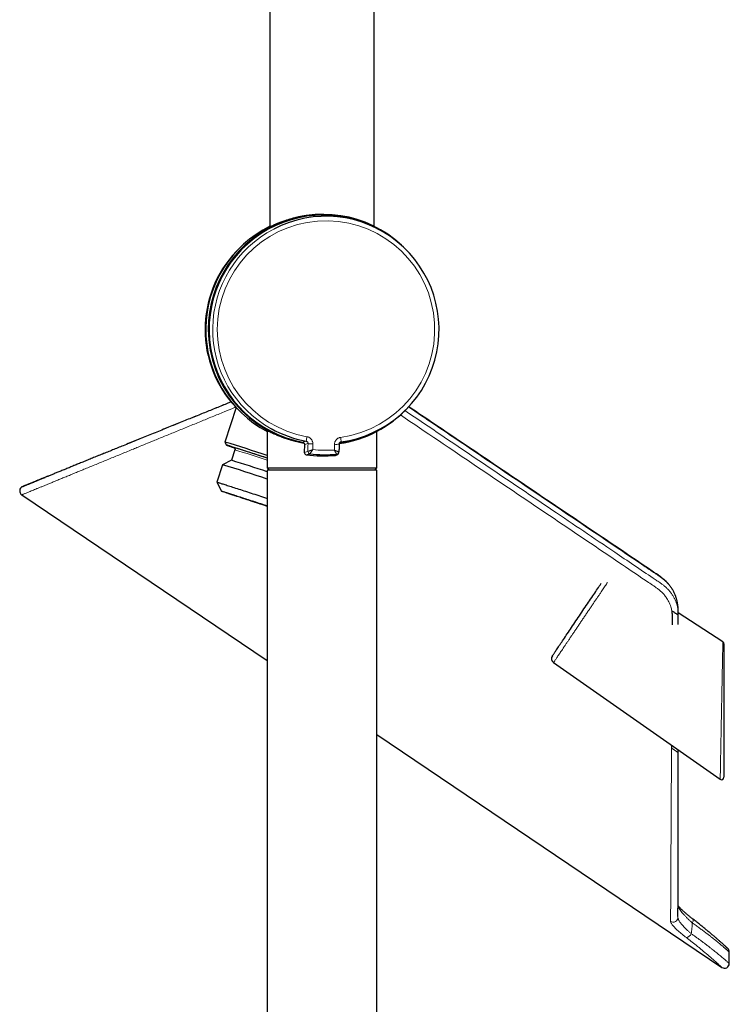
# Model space of a CAD drawing. Header units: millimetres. Extents: x 8 to 2385, y 12 to 2606.
# Tile 14 of 156: x 462 to 611, y 1285 to 1492. Entities that reach past the tile are written whole.
import ezdxf

# ---------------------------------------------------------------- set-up
doc = ezdxf.new("R2010")
doc.units = ezdxf.units.MM

msp = doc.modelspace()

# ---------------------------------------------------------------- linework, layer by layer
at = {"color": 7, "linetype": 'Continuous', "lineweight": 30}
for p, q in [((514.32, 1499.06), (514.32, 1448.06)), ((536.22, 1448.21), (536.22, 1499.06)), ((525.53, 1450.7), (525.48, 1450.7)), ((537.54, 1447.36), (537.15, 1447.58)), ((507.26, 1410.18), (504.89, 1402.96)), ((513.77, 1405.34), (513.77, 1397.55)), ((536.77, 1397.55), (536.77, 1405.18)), ((537.15, 1405.53), (537.54, 1405.75)), ((504.89, 1402.96), (505.21, 1402.33)), ((521.17, 1402.96), (521.17, 1402.96)), ((521.57, 1402.45), (521.54, 1400.8)), ((521.57, 1402.45), (521.57, 1402.45)), ((528.93, 1402.78), (529.01, 1402.8)), ((506.99, 1401.33), (506.27, 1399.14)), ((506.79, 1401.81), (506.77, 1401.82)), ((528.37, 1400.29), (528.64, 1400.51)), ((504.41, 1398.2), (503.21, 1394.55)), ((506.27, 1399.14), (504.41, 1398.2)), ((513.77, 1397.55), (514.27, 1397.05)), ((513.77, 1397.55), (536.77, 1397.55)), ((513.77, 1397.05), (513.77, 1021.18)), ((533.78, 1397.05), (513.77, 1397.05)), ((536.77, 1397.05), (533.78, 1397.05)), ((536.27, 1397.05), (536.77, 1397.55)), ((536.77, 1017.56), (536.77, 1397.05)), ((503.21, 1394.55), (504.15, 1392.68)), ((462.26, 1391.89), (462.26, 1391.89)), ((462.26, 1391.88), (513.77, 1357.13)), ((599.54, 1370.45), (599.53, 1370.5)), ((609.39, 1361.05), (600.03, 1367.12)), ((609.62, 1360.63), (609.62, 1332.65)), ((573.85, 1356.73), (608.83, 1332.24)), ((536.77, 1341.62), (609.18, 1292.78)), ((598.61, 1339.4), (598.61, 1338.79)), ((600, 1337.85), (600, 1338.42)), ((600.01, 1337.84), (600.02, 1338.41)), ((600.01, 1337.84), (600.01, 1337.84)), ((599.97, 1303.45), (599.97, 1303.46)), ((610.74, 1293.61), (610.74, 1296.03))]:
    msp.add_line(p, q, dxfattribs=at)
at = {"color": 252, "linetype": 'Continuous', "lineweight": 0}
for p, q in [((521.57, 1402.45), (521.54, 1400.8)), ((521.54, 1400.8), (521.54, 1400.8)), ((522.3, 1401.01), (522.3, 1401.01)), ((522.74, 1400.51), (522.73, 1400.51)), ((528.09, 1400.17), (528.1, 1400.17)), ((528.36, 1400.39), (528.36, 1400.39)), ((528.81, 1400.88), (528.81, 1400.88)), ((599.54, 1370.44), (599.55, 1370.42)), ((600.01, 1337.84), (600, 1337.85)), ((599.97, 1303.22), (599.97, 1303.45))]:
    msp.add_line(p, q, dxfattribs=at)
at = {"color": 7, "linetype": 'Continuous', "lineweight": 30, "flags": 128}
for points in [[(513.77, 1399.59), (513.43, 1399.7), (513.02, 1399.83), (512.62, 1399.96), (512.22, 1400.09), (511.83, 1400.22), (511.45, 1400.35), (511.07, 1400.47), (510.69, 1400.59), (510.33, 1400.71), (509.97, 1400.82), (509.63, 1400.94), (509.29, 1401.04), (508.97, 1401.15), (508.65, 1401.25), (508.35, 1401.35), (508.05, 1401.44), (507.77, 1401.53), (507.5, 1401.62), (507.25, 1401.7), (507.01, 1401.78), (506.78, 1401.85), (506.57, 1401.92), (506.37, 1401.98), (506.18, 1402.04), (506.02, 1402.09), (505.86, 1402.14), (505.72, 1402.18), (505.6, 1402.22), (505.5, 1402.25), (505.41, 1402.28), (505.34, 1402.3), (505.28, 1402.32), (505.24, 1402.33), (505.22, 1402.33), (505.21, 1402.33), (505.22, 1402.32), (505.25, 1402.31), (505.29, 1402.3), (505.35, 1402.27), (505.43, 1402.25), (505.52, 1402.21), (505.63, 1402.17), (505.76, 1402.13), (505.9, 1402.08), (506.06, 1402.03), (506.23, 1401.97), (506.42, 1401.9), (506.62, 1401.84), (506.84, 1401.76), (506.87, 1401.75)], [(528.85, 1402.53), (528.84, 1402.32), (528.84, 1402.12), (528.84, 1401.91), (528.83, 1401.71), (528.83, 1401.5), (528.82, 1401.29), (528.82, 1401.09), (528.81, 1400.88)], [(503.21, 1394.55), (503.21, 1394.55), (503.22, 1394.54), (503.25, 1394.54), (503.3, 1394.52), (503.36, 1394.5), (503.45, 1394.48), (503.54, 1394.45), (503.66, 1394.42), (503.78, 1394.38), (503.93, 1394.33), (504.09, 1394.28), (504.27, 1394.23), (504.46, 1394.17), (504.66, 1394.1), (504.88, 1394.03), (505.12, 1393.96), (505.36, 1393.88), (505.62, 1393.79), (505.9, 1393.71), (506.18, 1393.61), (506.48, 1393.52), (506.79, 1393.42), (507.11, 1393.32), (507.44, 1393.21), (507.78, 1393.1), (508.13, 1392.99), (508.48, 1392.87), (508.85, 1392.75), (509.22, 1392.63), (509.6, 1392.51), (509.98, 1392.38), (510.37, 1392.26), (510.77, 1392.13), (511.17, 1392), (511.57, 1391.86), (511.97, 1391.73), (512.38, 1391.6), (512.79, 1391.47), (513.2, 1391.33), (513.61, 1391.2), (513.77, 1391.14)], [(506.3, 1391.94), (506.06, 1392.02), (505.83, 1392.1), (505.61, 1392.17), (505.41, 1392.24), (505.22, 1392.31), (505.04, 1392.37), (504.88, 1392.42), (504.73, 1392.47), (504.6, 1392.52), (504.49, 1392.55), (504.39, 1392.59), (504.31, 1392.62), (504.25, 1392.64), (504.2, 1392.66), (504.17, 1392.67), (504.15, 1392.68), (504.15, 1392.68), (504.17, 1392.68), (504.21, 1392.67), (504.26, 1392.65), (504.33, 1392.63), (504.41, 1392.61), (504.51, 1392.58), (504.63, 1392.54), (504.76, 1392.5), (504.91, 1392.45), (505.07, 1392.4), (505.25, 1392.35), (505.45, 1392.28), (505.65, 1392.22), (505.87, 1392.15), (506.11, 1392.07), (506.36, 1391.99), (506.62, 1391.91), (506.89, 1391.82), (507.17, 1391.73), (507.47, 1391.64), (507.77, 1391.54), (508.08, 1391.44), (508.41, 1391.33), (508.74, 1391.22), (509.08, 1391.11), (509.42, 1391), (509.78, 1390.89), (510.13, 1390.77), (510.5, 1390.65), (510.86, 1390.53), (511.24, 1390.41), (511.61, 1390.29), (511.99, 1390.16), (512.36, 1390.04), (512.74, 1389.92), (513.12, 1389.79), (513.5, 1389.67), (513.77, 1389.58)], [(505.12, 1392.37), (505.16, 1392.36), (505.23, 1392.34), (505.31, 1392.31), (505.41, 1392.28), (505.52, 1392.25), (505.66, 1392.21), (505.8, 1392.16), (505.97, 1392.11), (506.14, 1392.05), (506.34, 1391.99), (506.54, 1391.93), (506.76, 1391.86), (506.99, 1391.78), (507.24, 1391.7), (507.49, 1391.62), (507.76, 1391.53), (508.04, 1391.44), (508.33, 1391.35), (508.63, 1391.25), (508.94, 1391.15), (509.25, 1391.05), (509.58, 1390.94), (509.91, 1390.84), (510.25, 1390.73), (510.59, 1390.62), (510.94, 1390.5), (511.29, 1390.39), (511.64, 1390.27), (512, 1390.16), (512.35, 1390.04), (512.71, 1389.92), (513.07, 1389.8), (513.43, 1389.69), (513.77, 1389.57)], [(513.77, 1389.47), (513.42, 1389.59), (513.04, 1389.71), (512.66, 1389.84), (512.29, 1389.96), (511.91, 1390.08), (511.53, 1390.21), (511.16, 1390.33), (510.79, 1390.45), (510.42, 1390.57), (510.06, 1390.69), (509.7, 1390.81), (509.35, 1390.93), (509.01, 1391.04), (508.67, 1391.15), (508.34, 1391.26), (508.02, 1391.37), (507.71, 1391.47), (507.4, 1391.57), (507.11, 1391.67), (506.83, 1391.76), (506.56, 1391.85), (506.3, 1391.94)], [(513.77, 1389.48), (513.77, 1389.48), (513.41, 1389.6), (513.05, 1389.71), (512.69, 1389.83), (512.33, 1389.95), (511.98, 1390.07), (511.62, 1390.18), (511.27, 1390.3), (510.92, 1390.42), (510.57, 1390.53), (510.23, 1390.64), (509.89, 1390.75), (509.56, 1390.86), (509.24, 1390.97), (508.92, 1391.08), (508.61, 1391.18), (508.32, 1391.28), (508.03, 1391.37), (507.75, 1391.47), (507.48, 1391.55), (507.22, 1391.64), (506.98, 1391.72)], [(573.6, 1358.11), (573.6, 1358.11), (573.61, 1358.12), (573.63, 1358.15), (573.66, 1358.2), (573.7, 1358.26), (573.75, 1358.33), (573.81, 1358.42), (573.88, 1358.52), (573.95, 1358.63), (574.04, 1358.76), (574.14, 1358.9), (574.24, 1359.06), (574.36, 1359.23), (574.48, 1359.41), (574.61, 1359.6), (574.75, 1359.81), (574.9, 1360.03), (575.05, 1360.26), (575.21, 1360.5), (575.38, 1360.75), (575.56, 1361.01), (575.74, 1361.28), (575.93, 1361.56), (576.13, 1361.85), (576.33, 1362.15), (576.53, 1362.46), (576.74, 1362.77), (576.96, 1363.09), (577.18, 1363.41), (577.4, 1363.75), (577.63, 1364.08), (577.86, 1364.42), (578.09, 1364.77), (578.33, 1365.12), (578.56, 1365.47), (578.8, 1365.82), (579.04, 1366.18), (579.28, 1366.54), (579.52, 1366.89), (579.77, 1367.25), (580.01, 1367.61), (580.24, 1367.96), (580.48, 1368.31), (580.72, 1368.66), (580.95, 1369.01), (581.19, 1369.35), (581.41, 1369.69), (581.64, 1370.03), (581.86, 1370.36), (582.08, 1370.68), (582.29, 1371), (582.5, 1371.3), (582.7, 1371.61), (582.9, 1371.9), (583.09, 1372.18), (583.28, 1372.46), (583.46, 1372.73), (583.63, 1372.98), (583.8, 1373.23), (583.87, 1373.34)], [(600.04, 1365.12), (600.04, 1365.19), (600.04, 1366.64)]]:
    msp.add_lwpolyline(points, dxfattribs=at)
at = {"color": 252, "linetype": 'Continuous', "lineweight": 0, "flags": 128}
for points in [[(522.33, 1402.66), (521.59, 1402.46), (521.57, 1402.45)], [(522.3, 1401.01), (522.3, 1401.22), (522.31, 1401.42), (522.31, 1401.63), (522.32, 1401.84), (522.32, 1402.04), (522.32, 1402.25), (522.33, 1402.45), (522.33, 1402.66)], [(523.34, 1402.57), (523.34, 1402.42), (523.34, 1402.27), (523.33, 1402.12), (523.33, 1401.97), (523.33, 1401.82), (523.32, 1401.67), (523.32, 1401.52), (523.32, 1401.37)], [(527.85, 1401.28), (527.85, 1401.43), (527.85, 1401.58), (527.86, 1401.73), (527.86, 1401.88), (527.86, 1402.03), (527.86, 1402.18), (527.87, 1402.33), (527.87, 1402.48)], [(506.77, 1401.82), (506.76, 1401.82), (506.74, 1401.83), (506.73, 1401.83), (506.74, 1401.83), (506.77, 1401.82), (506.81, 1401.81)], [(521.54, 1400.8), (521.55, 1400.8), (522.3, 1401.01)], [(505.15, 1392.35), (505.1, 1392.36), (505.07, 1392.38), (505.06, 1392.38), (505.06, 1392.39), (505.07, 1392.38), (505.11, 1392.37), (505.12, 1392.37)], [(603.1, 1302.91), (603.14, 1302.87), (603.17, 1302.81), (603.18, 1302.74), (603.18, 1302.66), (603.17, 1302.56), (603.14, 1302.46), (603.1, 1302.35), (603.05, 1302.23), (602.98, 1302.12)]]:
    msp.add_lwpolyline(points, dxfattribs=at)
at = {"color": 7, "linetype": 'Continuous', "lineweight": 30}
for centre, radius, start, end in [((525.53, 1426.56), 24.15, 42.7533, 180.0089), ((525.56, 1426.55), 24, 61.1452, 259.4429), ((526.07, 1426.55), 23.76, 277.7648, 117.4401), ((525.02, 1426.55), 24.15, 116.2798, 242.2556), ((524.48, 1426.55), 23.76, 136.3692, 223.5531), ((525.54, 1426.55), 24.15, 179.9964, 260.3079), ((525.53, 1426.55), 24.14, 277.9417, 317.2498), ((526.07, 1426.55), 23.75, 241.0408, 259.9372), ((525.56, 1426.55), 24, 278.2569, 298.8674), ((394.38, 1042.71), 376.83, 71.5279, 72.9459), ((381.92, 1000.99), 419.83, 71.6951, 72.6928), ((522.04, 1400.79), 0.5, 178.8506, 180), ((522.04, 1400.79), 0.5, 180, 262.2148), ((525.56, 1426.55), 26.5, 262.2148, 275.4855), ((526.07, 1426.55), 26.25, 262.7026, 274.9978), ((528.05, 1400.67), 0.5, 275.4883, 309.8983), ((528.31, 1400.89), 0.5, 310.1819, 358.8555), ((380.43, 996.28), 420.61, 71.5168, 72.8571), ((405.41, 1071.97), 342.36, 71.5482, 72.8669), ((462.81, 1392.71), 1, 112.0852, 236.1562), ((537.2, 1483.33), 96.46, 250.5936, 251.7405), ((609.12, 1360.63), 0.5, 0, 56.9398), ((574.43, 1357.55), 1, 146, 235), ((609.12, 1332.65), 0.5, 235.0072, 0), ((609.74, 1296.02), 1, 0.2298, 47.3049), ((609.74, 1293.61), 1, 235.8755, 0.0738)]:
    msp.add_arc(centre, radius, start, end, dxfattribs=at)
at = {"color": 252, "linetype": 'Continuous', "lineweight": 0}
for centre, radius, start, end in [((526.08, 1426.55), 23.76, 117.4561, 241.0376), ((526.09, 1426.55), 22.82, 277.761, 259.9394), ((429.42, 1742.01), 351.25, 285.1406, 285.2686), ((510.21, 1405.95), 12.04, 346.6335, 351.097), ((523.15, 1406.23), 3.66, 257.0283, 272.9428), ((528.17, 1406.33), 3.86, 265.5737, 280.1384), ((473.29, 1473.59), 90.09, 308.207, 308.4282), ((515.18, 1401.83), 14.15, 4.7835, 8.5604), ((420.67, 1120.11), 294.17, 71.5486, 72.9366), ((522.04, 1400.79), 0.5, 178.857, 262.2002), ((427.96, 1736.73), 349.33, 285.6124, 285.742), ((522.8, 1401), 0.499, 179.0268, 262.5428), ((522.8, 1401), 0.5, 178.857, 262.6849), ((526.09, 1426.55), 25.32, 263.7179, 273.9825), ((475.7, 1462.01), 81.05, 310.2745, 310.5182), ((528.31, 1400.89), 0.5, 275.0702, 358.6097), ((528.31, 1400.89), 0.5, 275.0038, 310.1813), ((598.97, 1303.27), 1, 236.7503, 357.3487), ((601.48, 1300.38), 1.38, 280.4261, 337.1022)]:
    msp.add_arc(centre, radius, start, end, dxfattribs=at)
at = {"color": 7, "linetype": 'Continuous', "lineweight": 30}
for points, knots in [([(525.48, 1450.7), (525.31, 1450.7), (524.91, 1450.7), (524.28, 1450.68), (523.68, 1450.64), (523.17, 1450.6), (522.75, 1450.55), (522.34, 1450.5), (521.8, 1450.43), (521.12, 1450.32), (520.47, 1450.19), (519.96, 1450.07), (519.58, 1449.98), (519.21, 1449.89), (518.72, 1449.75), (518.14, 1449.58), (517.55, 1449.39), (517.05, 1449.21), (516.63, 1449.06), (516.24, 1448.91), (515.88, 1448.76), (515.55, 1448.62), (515.25, 1448.48), (514.98, 1448.36), (514.74, 1448.25), (514.53, 1448.16), (514.36, 1448.08), (514.23, 1448.02), (514.14, 1447.98), (514.09, 1447.95), (514.08, 1447.95), (514.07, 1447.95)], [0, 0, 0, 0, 0.027513, 0.066779, 0.106231, 0.130043, 0.153896, 0.177894, 0.201892, 0.250193, 0.298811, 0.323733, 0.348694, 0.373795, 0.398896, 0.449391, 0.500197, 0.536321, 0.572552, 0.608994, 0.645549, 0.682269, 0.719111, 0.755545, 0.792107, 0.828928, 0.865894, 0.903083, 0.940432, 0.970173, 1, 1, 1, 1]), ([(514.07, 1447.95), (514.07, 1447.95), (514.07, 1447.95), (514.09, 1447.97), (514.13, 1447.99), (514.18, 1448.02), (514.24, 1448.06), (514.3, 1448.09), (514.32, 1448.1)], [0, 0, 0, 0, 0.170079, 0.340489, 0.512108, 0.683727, 0.856675, 1, 1, 1, 1]), ([(506.2, 1411.38), (506.18, 1411.37), (505.75, 1411.2), (504.91, 1410.86), (503.68, 1410.36), (502.45, 1409.86), (501.22, 1409.36), (499.99, 1408.87), (498.75, 1408.36), (497.48, 1407.85), (496.17, 1407.32), (494.81, 1406.77), (493.4, 1406.2), (491.98, 1405.62), (490.56, 1405.05), (489.14, 1404.47), (487.72, 1403.9), (486.32, 1403.33), (484.92, 1402.76), (483.62, 1402.23), (482.42, 1401.75), (481.32, 1401.3), (480.23, 1400.86), (479.16, 1400.43), (478.11, 1400), (477.07, 1399.58), (476.07, 1399.17), (475.08, 1398.77), (474.12, 1398.38), (473.2, 1398.01), (472.32, 1397.65), (471.46, 1397.3), (470.63, 1396.96), (469.82, 1396.64), (469.07, 1396.33), (468.36, 1396.04), (467.69, 1395.77), (467.06, 1395.52), (466.47, 1395.28), (465.89, 1395.04), (465.35, 1394.82), (464.85, 1394.62), (464.39, 1394.43), (463.98, 1394.27), (463.62, 1394.12), (463.32, 1394), (463.08, 1393.9), (462.89, 1393.82), (462.75, 1393.77), (462.67, 1393.73), (462.66, 1393.73), (462.65, 1393.73)], [0, 0, 0, 0, 0.000926, 0.016898, 0.033348, 0.050307, 0.066761, 0.083662, 0.101009, 0.118796, 0.137021, 0.157189, 0.177858, 0.199023, 0.22068, 0.242821, 0.265035, 0.287705, 0.310827, 0.334395, 0.353565, 0.373014, 0.392739, 0.412735, 0.433, 0.453162, 0.473578, 0.494245, 0.515161, 0.535562, 0.55619, 0.577044, 0.598122, 0.619422, 0.640943, 0.661434, 0.682119, 0.702997, 0.724067, 0.745327, 0.768086, 0.791061, 0.814252, 0.837662, 0.86129, 0.885139, 0.907827, 0.930714, 0.9538, 0.977088, 1, 1, 1, 1]), ([(599.41, 1370.83), (599.38, 1370.91), (599.3, 1371.09), (599.18, 1371.37), (599.02, 1371.67), (598.86, 1371.97), (598.68, 1372.26), (598.49, 1372.55), (598.28, 1372.83), (598.06, 1373.1), (597.83, 1373.37), (597.59, 1373.63), (597.33, 1373.87), (597.07, 1374.11), (596.8, 1374.34), (596.51, 1374.56), (596.2, 1374.79), (595.83, 1375.04), (595.37, 1375.35), (594.68, 1375.81), (580.24, 1385.57), (563.11, 1397.11), (546.33, 1408.42), (543.45, 1410.37)], [0, 0, 0, 0, 0.003824, 0.008879, 0.013934, 0.018975, 0.023997, 0.029077, 0.0342, 0.039355, 0.044532, 0.049719, 0.054901, 0.060071, 0.065141, 0.070283, 0.075878, 0.082135, 0.089562, 0.100238, 0.118345, 0.84871, 1, 1, 1, 1]), ([(521.49, 1402.74), (521.41, 1402.75), (521.19, 1402.79), (520.84, 1402.85), (520.43, 1402.93), (520.03, 1403.02), (519.63, 1403.12), (519.24, 1403.22), (518.86, 1403.32), (518.49, 1403.43), (518.08, 1403.55), (517.63, 1403.7), (517.16, 1403.86), (516.7, 1404.03), (516.28, 1404.2), (515.87, 1404.36), (515.52, 1404.51), (515.23, 1404.64), (514.97, 1404.76), (514.73, 1404.87), (514.52, 1404.97), (514.32, 1405.07), (514.14, 1405.16), (513.98, 1405.24), (513.82, 1405.32), (513.68, 1405.39), (513.57, 1405.44), (513.52, 1405.46), (513.52, 1405.45), (513.56, 1405.42), (513.62, 1405.38), (513.69, 1405.34), (513.74, 1405.31), (513.77, 1405.29), (513.77, 1405.29)], [0, 0, 0, 0, 0.014149, 0.040267, 0.066427, 0.092733, 0.119039, 0.145503, 0.171967, 0.198571, 0.225213, 0.263251, 0.301397, 0.339749, 0.378211, 0.416826, 0.455555, 0.485579, 0.515659, 0.545927, 0.576255, 0.606831, 0.637475, 0.668321, 0.699241, 0.745743, 0.791063, 0.836646, 0.880101, 0.923791, 0.948743, 0.973738, 0.998887, 1, 1, 1, 1]), ([(521.17, 1402.96), (521.22, 1402.94), (521.33, 1402.91), (521.46, 1402.8), (521.55, 1402.65), (521.57, 1402.53), (521.57, 1402.46), (521.57, 1402.45)], [0, 0, 0, 0, 0.23977, 0.479541, 0.719283, 0.959021, 1, 1, 1, 1]), ([(529.28, 1403.01), (529.23, 1403), (529.12, 1402.98), (528.99, 1402.87), (528.89, 1402.74), (528.85, 1402.62), (528.85, 1402.54), (528.85, 1402.53)], [0, 0, 0, 0, 0.230394, 0.460724, 0.693064, 0.930914, 1, 1, 1, 1]), ([(506.78, 1401.81), (506.78, 1401.81), (506.78, 1401.81), (506.79, 1401.81), (506.79, 1401.8), (506.81, 1401.8), (506.83, 1401.79), (506.85, 1401.77), (506.88, 1401.74), (506.92, 1401.7), (506.95, 1401.66), (506.98, 1401.6), (507, 1401.53), (507.01, 1401.46), (507, 1401.39), (506.99, 1401.35), (506.98, 1401.33)], [0, 0, 0, 0, 0.0598174, 0.1868475, 0.2801809, 0.3526987, 0.4125658, 0.4666778, 0.5199454, 0.5775767, 0.6430278, 0.7139807, 0.788357, 0.8649802, 0.9428385, 1, 1, 1, 1]), ([(462.42, 1393.63), (462.42, 1393.63), (462.42, 1393.63), (462.45, 1393.64), (462.51, 1393.67), (462.61, 1393.71), (462.73, 1393.76), (462.89, 1393.82), (463.08, 1393.9), (463.3, 1393.99), (463.55, 1394.09), (463.85, 1394.21), (464.18, 1394.35), (464.55, 1394.49), (464.94, 1394.66), (465.43, 1394.85), (466.02, 1395.09), (466.61, 1395.33), (467.01, 1395.49), (467.15, 1395.55)], [0, 0, 0, 0, 0.027853, 0.085049, 0.14263, 0.200217, 0.257798, 0.314419, 0.371045, 0.427666, 0.487842, 0.548023, 0.608198, 0.66859, 0.728987, 0.789378, 0.872111, 0.954874, 1, 1, 1, 1]), ([(505.11, 1392.37), (505.11, 1392.37), (505.11, 1392.37), (505.12, 1392.37), (505.13, 1392.37), (505.14, 1392.36), (505.14, 1392.36)], [0, 0, 0, 0, 0.0544068, 0.4391911, 0.9364534, 1, 1, 1, 1]), ([(599.56, 1370.41), (599.55, 1370.42), (599.52, 1370.53), (599.47, 1370.66), (599.42, 1370.78), (599.42, 1370.8)], [0, 0, 0, 0, 0.085551, 0.884368, 1, 1, 1, 1]), ([(600.03, 1366.65), (600.03, 1366.67), (600.03, 1366.78), (600.03, 1366.96), (600.03, 1367.18), (600.03, 1367.37), (600.03, 1367.53), (600.03, 1367.7), (600.02, 1367.85), (600.02, 1368), (600.01, 1368.12), (600, 1368.26), (599.98, 1368.44), (599.95, 1368.66), (599.92, 1368.88), (599.88, 1369.1), (599.84, 1369.32), (599.79, 1369.55), (599.74, 1369.77), (599.69, 1369.98), (599.63, 1370.17), (599.59, 1370.32), (599.56, 1370.4), (599.55, 1370.41)], [0, 0, 0, 0, 0.020578, 0.087776, 0.149261, 0.201563, 0.242987, 0.279808, 0.331688, 0.367823, 0.389845, 0.422985, 0.476314, 0.534451, 0.592059, 0.649407, 0.706892, 0.7668, 0.827942, 0.88234, 0.932279, 0.988135, 1, 1, 1, 1]), ([(600.01, 1366.66), (600, 1366.67), (599.99, 1366.67), (599.95, 1366.7), (599.87, 1366.76), (599.72, 1366.85), (599.55, 1366.97), (599.35, 1367.1), (599.14, 1367.25), (598.9, 1367.41), (598.74, 1367.52), (598.66, 1367.57)], [0, 0, 0, 0, 0.062784, 0.125086, 0.249414, 0.374546, 0.500152, 0.625235, 0.749892, 0.874629, 1, 1, 1, 1]), ([(598.66, 1367.57), (598.68, 1367.43), (598.71, 1367.15), (598.73, 1366.73), (598.73, 1366.31), (598.73, 1365.89), (598.73, 1365.43), (598.72, 1365.02), (598.72, 1364.75), (598.72, 1364.66)], [0, 0, 0, 0, 0.13905, 0.290215, 0.427221, 0.573029, 0.721344, 0.903788, 1, 1, 1, 1]), ([(600.01, 1364.69), (600.01, 1364.71), (600.01, 1365.36), (600.01, 1366.02), (600.01, 1366.66)], [0, 0, 0, 0, 0.016964, 1, 1, 1, 1]), ([(599.97, 1303.46), (599.97, 1303.6), (599.97, 1303.91), (599.97, 1304.45), (599.97, 1305.08), (599.98, 1305.77), (599.98, 1306.51), (599.98, 1307.31), (599.98, 1308.16), (599.98, 1309.07), (599.98, 1310.06), (599.98, 1311.12), (599.99, 1312.24), (599.99, 1313.41), (599.99, 1314.64), (599.99, 1315.96), (599.99, 1317.38), (599.99, 1318.91), (600, 1320.5), (600, 1322.15), (600, 1323.86), (600, 1325.63), (600, 1327.4), (600.01, 1329.18), (600.01, 1330.96), (600.01, 1332.77), (600.01, 1334.63), (600.01, 1336.32), (600.01, 1337.41), (600.01, 1337.84)], [0, 0, 0, 0, 0.026992, 0.061122, 0.095363, 0.129718, 0.16419, 0.19878, 0.233492, 0.268328, 0.304958, 0.341731, 0.378646, 0.415704, 0.452905, 0.490248, 0.531149, 0.572218, 0.613455, 0.654859, 0.696428, 0.738159, 0.780049, 0.818583, 0.857242, 0.896022, 0.934919, 0.973927, 1, 1, 1, 1]), ([(603.1, 1302.91), (603.05, 1302.95), (602.9, 1303.06), (602.68, 1303.24), (602.42, 1303.44), (602.18, 1303.64), (601.94, 1303.84), (601.71, 1304.03), (601.49, 1304.22), (601.28, 1304.4), (601.08, 1304.59), (600.89, 1304.76), (600.71, 1304.93), (600.54, 1305.1), (600.39, 1305.26), (600.25, 1305.41), (600.12, 1305.55), (600.03, 1305.65), (599.99, 1305.7), (599.98, 1305.72)], [0, 0, 0, 0, 0.039751, 0.102201, 0.164964, 0.228007, 0.291287, 0.354748, 0.418328, 0.481947, 0.545494, 0.608871, 0.671975, 0.735248, 0.798132, 0.85991, 0.920479, 0.979736, 1, 1, 1, 1]), ([(603.23, 1302.81), (603.23, 1302.81), (603.19, 1302.85), (603.14, 1302.88), (603.1, 1302.91)], [0, 0, 0, 0, 0.025001, 1, 1, 1, 1]), ([(610.42, 1296.76), (610.42, 1296.76), (610.41, 1296.76), (610.4, 1296.77), (610.38, 1296.79), (610.35, 1296.82), (610.3, 1296.86), (610.24, 1296.92), (610.17, 1296.98), (610.09, 1297.06), (610, 1297.14), (609.9, 1297.23), (609.78, 1297.34), (609.66, 1297.45), (609.52, 1297.57), (609.37, 1297.71), (609.21, 1297.85), (609.04, 1298), (608.86, 1298.16), (608.67, 1298.33), (608.46, 1298.51), (608.25, 1298.7), (608.03, 1298.89), (607.8, 1299.09), (607.55, 1299.3), (607.3, 1299.52), (607.04, 1299.74), (606.77, 1299.97), (606.48, 1300.2), (606.19, 1300.45), (605.89, 1300.69), (605.59, 1300.94), (605.27, 1301.2), (604.95, 1301.46), (604.62, 1301.72), (604.29, 1301.99), (603.94, 1302.26), (603.59, 1302.53), (603.31, 1302.75), (603.14, 1302.88), (603.1, 1302.91)], [0, 0, 0, 0, 0.014196, 0.038996, 0.066201, 0.093538, 0.120956, 0.148391, 0.175756, 0.202988, 0.230036, 0.257071, 0.284174, 0.311287, 0.338427, 0.365614, 0.392879, 0.420256, 0.44768, 0.474907, 0.502064, 0.529185, 0.556305, 0.583454, 0.610664, 0.637973, 0.665241, 0.692333, 0.719549, 0.746832, 0.77412, 0.80134, 0.828435, 0.855353, 0.882177, 0.909183, 0.936288, 0.963443, 0.990586, 1, 1, 1, 1])]:
    msp.add_open_spline(points, degree=3, knots=knots, dxfattribs=at)
at = {"color": 252, "linetype": 'Continuous', "lineweight": 0}
for points, knots in [([(467.15, 1395.55), (467.26, 1395.6), (467.63, 1395.74), (468.31, 1396.02), (469.2, 1396.38), (470.14, 1396.76), (471.13, 1397.16), (472.11, 1397.56), (473.09, 1397.96), (474.04, 1398.34), (475.03, 1398.74), (476.05, 1399.16), (477.12, 1399.59), (478.23, 1400.04), (479.39, 1400.51), (480.59, 1401), (481.81, 1401.49), (483.18, 1402.05), (484.69, 1402.66), (486.36, 1403.33), (488.06, 1404.02), (489.83, 1404.74), (491.67, 1405.49), (493.59, 1406.26), (495.54, 1407.05), (497.56, 1407.87), (499.63, 1408.7), (501.75, 1409.56), (503.92, 1410.44), (505.41, 1411.04), (506.19, 1411.36), (506.22, 1411.37)], [0, 0, 0, 0, 0.016625, 0.05317, 0.089979, 0.126789, 0.163073, 0.199358, 0.229913, 0.260478, 0.291046, 0.321611, 0.352167, 0.383641, 0.415125, 0.446613, 0.478098, 0.509573, 0.549173, 0.588774, 0.627862, 0.666952, 0.707864, 0.748787, 0.789711, 0.830624, 0.872503, 0.914387, 0.956265, 0.998342, 1, 1, 1, 1]), ([(507.16, 1410.29), (507.07, 1410.25), (506.24, 1409.91), (505, 1409.41), (503.45, 1408.77), (502.22, 1408.27), (501.01, 1407.77), (499.76, 1407.26), (498.49, 1406.74), (497.2, 1406.21), (495.92, 1405.69), (494.66, 1405.17), (493.44, 1404.67), (492.23, 1404.18), (491.04, 1403.69), (489.71, 1403.15), (488.25, 1402.55), (486.87, 1401.98), (485.6, 1401.46), (484.45, 1400.99), (483.22, 1400.48), (482.01, 1399.99), (480.8, 1399.49), (479.6, 1399), (478.42, 1398.52), (477.26, 1398.04), (476.13, 1397.58), (475.03, 1397.13), (473.97, 1396.69), (472.96, 1396.28), (472, 1395.88), (471.09, 1395.51), (470.23, 1395.16), (469.42, 1394.82), (468.65, 1394.51), (467.92, 1394.21), (467.24, 1393.93), (466.6, 1393.66), (465.99, 1393.42), (465.43, 1393.19), (464.92, 1392.98), (464.44, 1392.78), (464.01, 1392.61), (463.63, 1392.45), (463.29, 1392.31), (462.99, 1392.19), (462.74, 1392.08), (462.54, 1392), (462.39, 1391.94), (462.3, 1391.9), (462.26, 1391.88), (462.26, 1391.88), (462.26, 1391.89)], [0, 0, 0, 0, 0.003515, 0.031757, 0.047999, 0.064241, 0.080494, 0.096747, 0.114593, 0.13244, 0.150302, 0.168165, 0.185692, 0.203219, 0.220762, 0.238305, 0.262955, 0.287616, 0.303297, 0.323511, 0.343731, 0.364542, 0.385361, 0.406954, 0.428556, 0.450708, 0.472871, 0.495187, 0.517514, 0.539574, 0.561646, 0.583166, 0.604696, 0.62576, 0.646835, 0.667924, 0.689022, 0.710131, 0.731256, 0.752393, 0.773589, 0.794795, 0.816155, 0.837526, 0.859176, 0.880838, 0.902865, 0.924906, 0.947272, 0.969651, 0.99217, 1, 1, 1, 1]), ([(598.66, 1367.57), (598.64, 1367.71), (598.59, 1367.98), (598.47, 1368.44), (598.3, 1368.93), (598.07, 1369.44), (597.81, 1369.92), (597.54, 1370.33), (597.29, 1370.67), (597.06, 1370.96), (596.8, 1371.25), (596.53, 1371.52), (596.25, 1371.78), (595.88, 1372.08), (595.42, 1372.41), (594.7, 1372.91), (592.32, 1374.51), (579.93, 1382.87), (562.57, 1394.57), (547.05, 1405.05), (541.72, 1408.64)], [0, 0, 0, 0, 0.006334, 0.0127, 0.021301, 0.029381, 0.03752, 0.04511, 0.050432, 0.055771, 0.061166, 0.066561, 0.072022, 0.077483, 0.086723, 0.095969, 0.114489, 0.207959, 0.728131, 1, 1, 1, 1]), ([(542.68, 1409.55), (553.01, 1402.58), (567.68, 1392.69), (585.05, 1380.97), (592.34, 1376.05), (595.55, 1373.88), (596.25, 1373.42), (596.84, 1373), (597.33, 1372.6), (597.78, 1372.17), (598.21, 1371.7), (598.6, 1371.19), (598.95, 1370.66), (599.26, 1370.12), (599.51, 1369.55), (599.72, 1368.97), (599.87, 1368.38), (599.97, 1367.8), (600.01, 1367.23), (600.01, 1366.85), (600.01, 1366.66)], [0, 0, 0, 0, 0.511739, 0.726342, 0.859918, 0.872679, 0.885436, 0.89404, 0.902654, 0.911254, 0.920181, 0.929139, 0.938097, 0.947023, 0.955962, 0.964935, 0.973906, 0.982843, 0.991418, 1, 1, 1, 1]), ([(599.56, 1370.38), (599.51, 1370.53), (599.41, 1370.86), (599.18, 1371.37), (598.89, 1371.91), (598.56, 1372.43), (598.18, 1372.93), (597.76, 1373.4), (597.31, 1373.84), (596.82, 1374.26), (596.31, 1374.64), (595.78, 1375.01), (595.24, 1375.36), (594.17, 1376.08), (591.86, 1377.65), (578.38, 1386.73), (562, 1397.79), (547.04, 1407.88), (543.41, 1410.32)], [0, 0, 0, 0, 0.006931, 0.016175, 0.025421, 0.034634, 0.043835, 0.053068, 0.0623, 0.071499, 0.080761, 0.090033, 0.099315, 0.108592, 0.145746, 0.220053, 0.810971, 1, 1, 1, 1]), ([(522.33, 1402.66), (522.33, 1402.72), (522.32, 1402.83), (522.24, 1402.98), (522.11, 1403.1), (522, 1403.15), (521.93, 1403.16), (521.92, 1403.16)], [0, 0, 0, 0, 0.244229, 0.488629, 0.728467, 0.962117, 1, 1, 1, 1]), ([(522.1, 1404.08), (522.19, 1404.06), (522.35, 1404.03), (522.58, 1403.92), (522.79, 1403.78), (522.97, 1403.6), (523.12, 1403.4), (523.24, 1403.17), (523.31, 1402.93), (523.34, 1402.73), (523.34, 1402.61), (523.34, 1402.57)], [0, 0, 0, 0, 0.117035, 0.237467, 0.354502, 0.474925, 0.592085, 0.712626, 0.830109, 0.95098, 1, 1, 1, 1]), ([(527.87, 1402.48), (527.88, 1402.56), (527.89, 1402.73), (527.96, 1402.98), (528.07, 1403.21), (528.21, 1403.42), (528.39, 1403.6), (528.6, 1403.75), (528.83, 1403.86), (529.02, 1403.92), (529.14, 1403.94), (529.17, 1403.94)], [0, 0, 0, 0, 0.117805, 0.23902, 0.356827, 0.478063, 0.595627, 0.716619, 0.83384, 0.954474, 1, 1, 1, 1]), ([(523.32, 1401.37), (523.31, 1401.37), (523.31, 1401.37), (523.3, 1401.37), (523.29, 1401.36), (523.27, 1401.35), (523.23, 1401.34), (523.15, 1401.3), (523.04, 1401.26), (522.91, 1401.21), (522.78, 1401.16), (522.66, 1401.11), (522.55, 1401.07), (522.45, 1401.04), (522.38, 1401.02), (522.32, 1401.01), (522.31, 1401.01), (522.3, 1401.01)], [0, 0, 0, 0, 0.004093, 0.009081, 0.016566, 0.030236, 0.055263, 0.101479, 0.189412, 0.28428, 0.380749, 0.48563, 0.593022, 0.693351, 0.796293, 0.896645, 1, 1, 1, 1]), ([(523.32, 1401.37), (523.32, 1401.37), (523.31, 1401.37), (523.31, 1401.36), (523.3, 1401.35), (523.29, 1401.33), (523.27, 1401.29), (523.22, 1401.22), (523.16, 1401.12), (523.09, 1401.01), (523.01, 1400.89), (522.94, 1400.78), (522.88, 1400.69), (522.82, 1400.61), (522.78, 1400.55), (522.75, 1400.52), (522.74, 1400.51), (522.74, 1400.51)], [0, 0, 0, 0, 0.004089, 0.009165, 0.016716, 0.030497, 0.055706, 0.102181, 0.19037, 0.285279, 0.381785, 0.486615, 0.593942, 0.694045, 0.796744, 0.896871, 1, 1, 1, 1]), ([(528.36, 1400.39), (528.35, 1400.4), (528.35, 1400.4), (528.33, 1400.44), (528.29, 1400.5), (528.24, 1400.58), (528.19, 1400.68), (528.12, 1400.79), (528.06, 1400.91), (527.99, 1401.02), (527.93, 1401.13), (527.89, 1401.2), (527.87, 1401.24), (527.86, 1401.26), (527.85, 1401.27), (527.85, 1401.28), (527.85, 1401.28), (527.85, 1401.28)], [0, 0, 0, 0, 0.100104, 0.203256, 0.303323, 0.406059, 0.510851, 0.618215, 0.713109, 0.80963, 0.897819, 0.944294, 0.969503, 0.983284, 0.990835, 0.995911, 1, 1, 1, 1]), ([(528.81, 1400.88), (528.81, 1400.88), (528.8, 1400.88), (528.75, 1400.89), (528.68, 1400.91), (528.59, 1400.95), (528.48, 1400.99), (528.37, 1401.04), (528.24, 1401.1), (528.11, 1401.16), (528.01, 1401.21), (527.93, 1401.24), (527.89, 1401.26), (527.87, 1401.27), (527.86, 1401.28), (527.85, 1401.28), (527.85, 1401.28), (527.85, 1401.28)], [0, 0, 0, 0, 0.100329, 0.203707, 0.304001, 0.406979, 0.511823, 0.619251, 0.714104, 0.810589, 0.898521, 0.944737, 0.969764, 0.983434, 0.990919, 0.995907, 1, 1, 1, 1]), ([(585.17, 1373.5), (585.13, 1373.45), (585.02, 1373.29), (584.82, 1372.98), (584.55, 1372.59), (584.28, 1372.18), (583.99, 1371.75), (583.67, 1371.27), (583.31, 1370.74), (582.92, 1370.16), (582.51, 1369.57), (582.11, 1368.96), (581.69, 1368.34), (581.26, 1367.71), (580.83, 1367.07), (580.4, 1366.43), (579.96, 1365.79), (579.53, 1365.15), (579.1, 1364.51), (578.68, 1363.88), (578.26, 1363.26), (577.86, 1362.66), (577.46, 1362.08), (577.08, 1361.51), (576.71, 1360.96), (576.36, 1360.44), (576.02, 1359.94), (575.71, 1359.48), (575.41, 1359.04), (575.14, 1358.63), (574.89, 1358.27), (574.67, 1357.93), (574.47, 1357.64), (574.3, 1357.38), (574.15, 1357.17), (574.03, 1356.99), (573.95, 1356.86), (573.89, 1356.78), (573.86, 1356.73), (573.86, 1356.73), (573.86, 1356.74)], [0, 0, 0, 0, 0.010544, 0.033562, 0.056652, 0.079717, 0.102855, 0.126018, 0.153963, 0.182039, 0.209542, 0.237168, 0.26448, 0.292287, 0.320221, 0.347776, 0.375456, 0.402943, 0.430749, 0.458684, 0.486239, 0.513919, 0.541406, 0.569212, 0.597147, 0.624702, 0.652382, 0.679869, 0.707675, 0.73561, 0.763165, 0.790845, 0.818332, 0.846138, 0.874073, 0.901627, 0.929307, 0.956794, 0.984601, 1, 1, 1, 1]), ([(600.03, 1366.64), (600.03, 1366.64), (600.04, 1366.64), (600.02, 1366.65), (600.01, 1366.66)], [0, 0, 0, 0, 0.123341, 1, 1, 1, 1]), ([(608.83, 1332.24), (608.83, 1332.24), (608.83, 1332.25), (608.83, 1332.29), (608.83, 1332.37), (608.84, 1332.5), (608.84, 1332.67), (608.84, 1332.9), (608.85, 1333.21), (608.86, 1333.58), (608.86, 1334.03), (608.87, 1334.54), (608.88, 1335.07), (608.89, 1335.6), (608.9, 1336.08), (608.91, 1336.51), (608.92, 1336.96), (608.93, 1337.49), (608.94, 1338.11), (608.95, 1338.76), (608.97, 1339.43), (608.98, 1340.12), (608.99, 1340.82), (609.01, 1341.54), (609.02, 1342.3), (609.04, 1343.11), (609.05, 1343.97), (609.07, 1344.83), (609.09, 1345.7), (609.11, 1346.58), (609.12, 1347.47), (609.14, 1348.38), (609.16, 1349.27), (609.17, 1350.12), (609.19, 1350.89), (609.2, 1351.64), (609.22, 1352.33), (609.23, 1353.08), (609.25, 1353.87), (609.26, 1354.69), (609.28, 1355.49), (609.29, 1356.26), (609.31, 1356.99), (609.32, 1357.64), (609.33, 1358.19), (609.34, 1358.61), (609.35, 1358.96), (609.35, 1359.28), (609.36, 1359.63), (609.37, 1359.98), (609.37, 1360.28), (609.38, 1360.51), (609.38, 1360.68), (609.38, 1360.82), (609.39, 1360.94), (609.39, 1361.02), (609.39, 1361.05), (609.39, 1361.04), (609.39, 1361.04)], [0, 0, 0, 0, 0.0119937, 0.0240166, 0.0414778, 0.0562682, 0.0711112, 0.0893262, 0.1076337, 0.1282842, 0.1490585, 0.1699493, 0.1909526, 0.2084718, 0.226048, 0.237813, 0.2495936, 0.2673289, 0.285113, 0.3031103, 0.3211748, 0.3392837, 0.3574646, 0.3756872, 0.3939581, 0.4147007, 0.4355257, 0.4564062, 0.477379, 0.4984069, 0.5195011, 0.5417489, 0.5640629, 0.5838433, 0.6036718, 0.6214802, 0.6393258, 0.6567031, 0.6790259, 0.7014315, 0.7237592, 0.7460859, 0.7688217, 0.7915561, 0.8091605, 0.8268253, 0.8386576, 0.8505102, 0.868379, 0.8863243, 0.9039756, 0.9217084, 0.9336051, 0.9455283, 0.96353, 0.9816285, 0.9994263, 1, 1, 1, 1]), ([(598.42, 1302.43), (598.42, 1302.6), (598.42, 1302.95), (598.43, 1303.53), (598.43, 1304.16), (598.43, 1304.84), (598.44, 1305.57), (598.44, 1306.35), (598.45, 1307.18), (598.45, 1308.06), (598.46, 1308.99), (598.46, 1309.96), (598.47, 1310.98), (598.47, 1312.05), (598.48, 1313.17), (598.48, 1314.33), (598.49, 1315.54), (598.5, 1316.79), (598.5, 1318.08), (598.51, 1319.44), (598.52, 1320.85), (598.53, 1322.32), (598.53, 1323.83), (598.54, 1325.38), (598.55, 1327.05), (598.56, 1328.83), (598.57, 1330.73), (598.58, 1332.68), (598.59, 1334.68), (598.6, 1336.71), (598.6, 1338.09), (598.61, 1338.79)], [0, 0, 0, 0, 0.032322, 0.064652, 0.096983, 0.129304, 0.161907, 0.194519, 0.227131, 0.259734, 0.292527, 0.325333, 0.358142, 0.390948, 0.423742, 0.456937, 0.490144, 0.523354, 0.556561, 0.589757, 0.624384, 0.659023, 0.693666, 0.728305, 0.762933, 0.802426, 0.84194, 0.881464, 0.920989, 0.960505, 1, 1, 1, 1]), ([(598.61, 1338.79), (598.65, 1338.75), (598.75, 1338.69), (598.89, 1338.6), (599.02, 1338.51), (599.19, 1338.39), (599.38, 1338.26), (599.58, 1338.13), (599.74, 1338.02), (599.88, 1337.93), (599.97, 1337.87), (599.99, 1337.85), (600, 1337.85)], [0, 0, 0, 0, 0.062815, 0.125418, 0.188302, 0.251283, 0.376169, 0.500903, 0.625867, 0.750515, 0.874878, 1, 1, 1, 1]), ([(600, 1337.85), (600, 1337.38), (600, 1336.46), (600, 1335.1), (600, 1333.75), (600, 1332.31), (600, 1330.79), (600, 1329.08), (599.99, 1327.37), (599.99, 1325.66), (599.99, 1324.05), (599.99, 1322.49), (599.99, 1320.97), (599.99, 1319.49), (599.99, 1318.06), (599.99, 1316.68), (599.98, 1315.35), (599.98, 1314.07), (599.98, 1312.94), (599.98, 1311.96), (599.98, 1311.09), (599.98, 1310.23), (599.98, 1309.48), (599.98, 1308.84), (599.98, 1308.25), (599.98, 1307.65), (599.97, 1306.99), (599.97, 1306.33), (599.97, 1305.7), (599.97, 1305.13), (599.97, 1304.62), (599.97, 1304.13), (599.97, 1303.66), (599.97, 1303.37), (599.97, 1303.22)], [0, 0, 0, 0, 0.02761, 0.055221, 0.082867, 0.110513, 0.145144, 0.179775, 0.221385, 0.258771, 0.296175, 0.333635, 0.371114, 0.4085, 0.445907, 0.483374, 0.520862, 0.558249, 0.595657, 0.623764, 0.65188, 0.681684, 0.711488, 0.731939, 0.752389, 0.777996, 0.803602, 0.83436, 0.862782, 0.891204, 0.917085, 0.942966, 0.971483, 1, 1, 1, 1]), ([(602.98, 1302.12), (602.81, 1302.27), (602.47, 1302.57), (602, 1303.02), (601.55, 1303.47), (601.15, 1303.91), (600.79, 1304.33), (600.47, 1304.73), (600.19, 1305.11), (600.05, 1305.35), (599.98, 1305.46)], [0, 0, 0, 0, 0.123705, 0.248353, 0.375782, 0.504091, 0.627657, 0.751926, 0.87839, 1, 1, 1, 1]), ([(599.97, 1303.22), (599.97, 1303.17), (599.98, 1303.06), (600.04, 1302.87), (600.15, 1302.65), (600.29, 1302.41), (600.46, 1302.16), (600.66, 1301.89), (600.9, 1301.61), (601.18, 1301.31), (601.51, 1300.97), (601.88, 1300.61), (602.3, 1300.23), (602.6, 1299.97), (602.75, 1299.84)], [0, 0, 0, 0, 0.078066, 0.156145, 0.236395, 0.317218, 0.395179, 0.473606, 0.552737, 0.632822, 0.722784, 0.81344, 0.906326, 1, 1, 1, 1]), ([(601.73, 1299.02), (601.57, 1299.14), (601.25, 1299.39), (600.81, 1299.74), (600.39, 1300.09), (600, 1300.43), (599.65, 1300.75), (599.34, 1301.05), (599.07, 1301.34), (598.84, 1301.61), (598.66, 1301.85), (598.52, 1302.07), (598.44, 1302.27), (598.43, 1302.38), (598.42, 1302.43)], [0, 0, 0, 0, 0.082065, 0.16413, 0.248597, 0.333064, 0.415118, 0.497172, 0.581599, 0.666023, 0.748151, 0.830274, 0.915142, 1, 1, 1, 1]), ([(602.98, 1302.12), (602.97, 1301.93), (602.95, 1301.55), (602.9, 1300.98), (602.83, 1300.41), (602.78, 1300.03), (602.75, 1299.84)], [0, 0, 0, 0, 0.2495355, 0.4992533, 0.7495308, 1, 1, 1, 1]), ([(610.73, 1296.03), (610.73, 1296.03), (610.74, 1296.03), (610.69, 1296.06), (610.6, 1296.14), (610.49, 1296.24), (610.36, 1296.35), (610.24, 1296.46), (610.11, 1296.57), (609.96, 1296.7), (609.8, 1296.83), (609.63, 1296.98), (609.45, 1297.13), (609.27, 1297.29), (609.06, 1297.46), (608.8, 1297.68), (608.47, 1297.95), (608.06, 1298.29), (607.64, 1298.62), (607.21, 1298.97), (606.78, 1299.3), (606.34, 1299.65), (605.83, 1300.04), (605.22, 1300.5), (604.51, 1301.02), (603.89, 1301.47), (603.38, 1301.84), (603.12, 1302.02), (602.98, 1302.12)], [0, 0, 0, 0, 0.028828, 0.078983, 0.13106, 0.183318, 0.215014, 0.24675, 0.27714, 0.30753, 0.338064, 0.368597, 0.396831, 0.425064, 0.453413, 0.481762, 0.53022, 0.576034, 0.621972, 0.663009, 0.704137, 0.742594, 0.781126, 0.835488, 0.890088, 0.944915, 0.972442, 1, 1, 1, 1]), ([(609.18, 1292.78), (609.18, 1292.79), (609.17, 1292.79), (609.13, 1292.83), (609.07, 1292.88), (609, 1292.95), (608.9, 1293.04), (608.78, 1293.15), (608.63, 1293.28), (608.47, 1293.43), (608.26, 1293.62), (607.99, 1293.86), (607.65, 1294.16), (607.28, 1294.49), (606.91, 1294.8), (606.59, 1295.08), (606.31, 1295.33), (606.01, 1295.58), (605.63, 1295.9), (605.14, 1296.31), (604.55, 1296.79), (603.98, 1297.26), (603.43, 1297.7), (602.88, 1298.13), (602.31, 1298.57), (601.92, 1298.87), (601.73, 1299.02)], [0, 0, 0, 0, 0.043886, 0.080039, 0.116361, 0.152746, 0.189459, 0.226236, 0.263346, 0.300523, 0.337878, 0.389455, 0.441217, 0.493212, 0.545396, 0.576546, 0.607696, 0.639012, 0.670328, 0.724606, 0.779109, 0.828352, 0.871076, 0.913914, 0.956898, 1, 1, 1, 1]), ([(602.75, 1299.84), (602.93, 1299.72), (603.29, 1299.47), (603.81, 1299.1), (604.32, 1298.73), (604.81, 1298.37), (605.29, 1298.01), (605.76, 1297.66), (606.21, 1297.32), (606.65, 1296.98), (607.09, 1296.64), (607.51, 1296.3), (607.91, 1295.98), (608.31, 1295.66), (608.7, 1295.34), (609.08, 1295.02), (609.43, 1294.74), (609.73, 1294.48), (610, 1294.25), (610.22, 1294.06), (610.4, 1293.9), (610.55, 1293.78), (610.65, 1293.69), (610.72, 1293.63), (610.74, 1293.61), (610.74, 1293.61), (610.74, 1293.61)], [0, 0, 0, 0, 0.036386, 0.072844, 0.109551, 0.146329, 0.183431, 0.220607, 0.258033, 0.295533, 0.336078, 0.37672, 0.417452, 0.45828, 0.506855, 0.555582, 0.604744, 0.654062, 0.703534, 0.753165, 0.799704, 0.846375, 0.895611, 0.945004, 0.996289, 1, 1, 1, 1])]:
    msp.add_open_spline(points, degree=3, knots=knots, dxfattribs=at)

doc.saveas('drawing.dxf')
